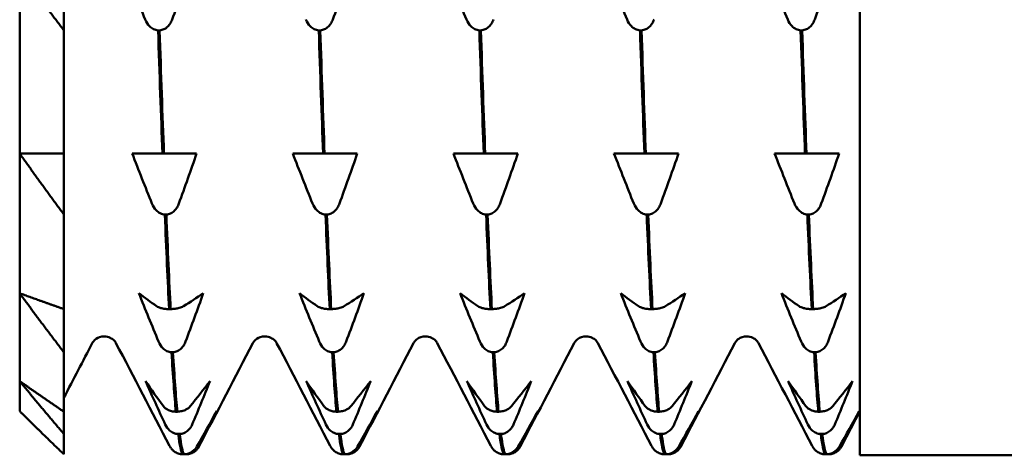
# Model space of a CAD drawing. Header units: millimetres. Extents: x 37 to 190, y 77 to 240.
# Tile 27 of 42: x 37 to 49, y 190 to 195. Entities that reach past the tile are written whole.
import ezdxf

# ---------------------------------------------------------------- set-up
doc = ezdxf.new("R2010")
doc.units = ezdxf.units.MM
doc.layers.add('Видимый контур (ГОСТ)', color=7, linetype='Continuous', lineweight=50)

msp = doc.modelspace()

# ---------------------------------------------------------------- linework, layer by layer
at = {"layer": 'Видимый контур (ГОСТ)'}
for p, q in [((46.972, 190.091), (46.972, 210.991)), ((37.472, 193.505), (37.472, 195.566)), ((37.972, 195.566), (37.972, 194.898)), ((37.972, 193.505), (37.972, 194.898)), ((39.054, 194.898), (39.037, 194.898)), ((40.87, 194.898), (40.853, 194.898)), ((42.686, 194.898), (42.669, 194.898)), ((44.502, 194.898), (44.485, 194.898)), ((46.318, 194.898), (46.301, 194.898)), ((37.472, 191.924), (37.472, 193.505)), ((37.972, 193.505), (37.972, 192.814)), ((38.743, 193.505), (38.944, 193.505)), ((38.944, 193.505), (39.086, 193.505)), ((39.086, 193.505), (39.103, 193.505)), ((39.103, 193.505), (39.249, 193.505)), ((39.249, 193.505), (39.472, 193.505)), ((40.559, 193.505), (40.761, 193.505)), ((40.761, 193.505), (40.902, 193.505)), ((40.902, 193.505), (40.919, 193.505)), ((40.919, 193.505), (41.065, 193.505)), ((41.065, 193.505), (41.289, 193.505)), ((42.375, 193.505), (42.577, 193.505)), ((42.577, 193.505), (42.718, 193.505)), ((42.718, 193.505), (42.735, 193.505)), ((42.735, 193.505), (42.881, 193.505)), ((42.881, 193.505), (43.105, 193.505)), ((44.191, 193.505), (44.393, 193.505)), ((44.393, 193.505), (44.534, 193.505)), ((44.534, 193.505), (44.551, 193.505)), ((44.551, 193.505), (44.697, 193.505)), ((44.697, 193.505), (44.921, 193.505)), ((46.007, 193.505), (46.209, 193.505)), ((46.209, 193.505), (46.35, 193.505)), ((46.35, 193.505), (46.367, 193.505)), ((46.367, 193.505), (46.513, 193.505)), ((46.513, 193.505), (46.737, 193.505)), ((37.972, 191.745), (37.972, 192.814)), ((39.13, 192.814), (39.113, 192.814)), ((40.946, 192.814), (40.929, 192.814)), ((42.762, 192.814), (42.745, 192.814)), ((44.578, 192.814), (44.561, 192.814)), ((46.394, 192.814), (46.377, 192.814)), ((37.472, 190.93), (37.472, 191.924)), ((37.972, 191.745), (37.972, 191.256)), ((39.161, 191.745), (39.178, 191.745)), ((40.977, 191.745), (40.994, 191.745)), ((42.794, 191.745), (42.811, 191.745)), ((44.61, 191.745), (44.627, 191.745)), ((46.426, 191.745), (46.443, 191.745)), ((37.972, 190.584), (37.972, 191.256)), ((39.205, 191.256), (39.188, 191.256)), ((41.021, 191.256), (41.004, 191.256)), ((42.838, 191.256), (42.821, 191.256)), ((44.654, 191.256), (44.637, 191.256)), ((46.47, 191.256), (46.453, 191.256)), ((37.472, 190.591), (37.472, 190.93)), ((37.972, 190.584), (37.972, 190.332)), ((39.237, 190.584), (39.254, 190.584)), ((41.053, 190.584), (41.07, 190.584)), ((42.869, 190.584), (42.886, 190.584)), ((44.685, 190.584), (44.702, 190.584)), ((46.501, 190.584), (46.518, 190.584)), ((46.972, 190.591), (46.767, 190.197)), ((37.972, 190.102), (37.972, 190.332)), ((39.281, 190.332), (39.264, 190.332)), ((41.097, 190.332), (41.08, 190.332)), ((42.913, 190.332), (42.896, 190.332)), ((44.729, 190.332), (44.712, 190.332)), ((46.545, 190.332), (46.528, 190.332)), ((39.313, 190.102), (39.33, 190.102)), ((39.357, 190.102), (39.34, 190.102)), ((41.129, 190.102), (41.146, 190.102)), ((41.173, 190.102), (41.156, 190.102)), ((42.945, 190.102), (42.962, 190.102)), ((42.989, 190.102), (42.972, 190.102)), ((44.761, 190.102), (44.778, 190.102)), ((44.805, 190.102), (44.788, 190.102)), ((46.577, 190.102), (46.594, 190.102)), ((46.621, 190.102), (46.604, 190.102)), ((46.972, 190.091), (49.972, 190.091))]:
    msp.add_line(p, q, dxfattribs=at)
for points in [[(37.972, 194.898), (37.71, 195.24), (37.472, 195.566)], [(37.972, 192.814), (37.71, 193.168), (37.472, 193.505)], [(37.472, 193.505), (37.71, 193.505), (37.972, 193.505)], [(37.972, 191.256), (37.71, 191.598), (37.472, 191.924)], [(37.472, 191.924), (37.71, 191.837), (37.972, 191.745)], [(37.972, 190.332), (37.71, 190.638), (37.472, 190.93)], [(37.472, 190.93), (37.71, 190.761), (37.972, 190.584)], [(37.472, 190.591), (37.71, 190.353), (37.972, 190.102)]]:
    msp.add_rational_spline(points, [1, 1.00057407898, 1], degree=2, dxfattribs=at)
for points in [[(38.891, 195.019), (38.816, 195.2), (38.741, 195.383), (38.667, 195.566)], [(39.397, 195.566), (39.331, 195.383), (39.264, 195.2), (39.195, 195.019)], [(41.213, 195.566), (41.147, 195.383), (41.08, 195.2), (41.011, 195.019)], [(42.523, 195.019), (42.448, 195.2), (42.373, 195.383), (42.3, 195.566)], [(44.339, 195.019), (44.264, 195.2), (44.189, 195.383), (44.116, 195.566)], [(46.156, 195.019), (46.08, 195.2), (46.005, 195.383), (45.932, 195.566)], [(46.661, 195.566), (46.595, 195.383), (46.528, 195.2), (46.46, 195.019)], [(39.037, 194.898), (39.053, 194.405), (39.069, 193.938), (39.086, 193.505)], [(39.103, 193.505), (39.086, 193.938), (39.07, 194.405), (39.054, 194.898)], [(40.853, 194.898), (40.869, 194.405), (40.886, 193.938), (40.902, 193.505)], [(40.919, 193.505), (40.903, 193.938), (40.886, 194.405), (40.87, 194.898)], [(42.669, 194.898), (42.685, 194.405), (42.702, 193.938), (42.718, 193.505)], [(42.735, 193.505), (42.719, 193.938), (42.702, 194.405), (42.686, 194.898)], [(44.485, 194.898), (44.502, 194.405), (44.518, 193.938), (44.534, 193.505)], [(44.551, 193.505), (44.535, 193.938), (44.519, 194.405), (44.502, 194.898)], [(46.301, 194.898), (46.318, 194.405), (46.334, 193.938), (46.35, 193.505)], [(46.367, 193.505), (46.351, 193.938), (46.335, 194.405), (46.318, 194.898)], [(38.967, 192.938), (38.891, 193.127), (38.817, 193.316), (38.743, 193.505)], [(39.472, 193.505), (39.407, 193.316), (39.339, 193.127), (39.271, 192.938)], [(40.783, 192.938), (40.707, 193.127), (40.633, 193.316), (40.559, 193.505)], [(41.289, 193.505), (41.223, 193.316), (41.155, 193.127), (41.087, 192.938)], [(42.599, 192.938), (42.524, 193.127), (42.449, 193.316), (42.375, 193.505)], [(43.105, 193.505), (43.039, 193.316), (42.971, 193.127), (42.903, 192.938)], [(44.415, 192.938), (44.34, 193.127), (44.265, 193.316), (44.191, 193.505)], [(44.921, 193.505), (44.855, 193.316), (44.788, 193.127), (44.719, 192.938)], [(46.231, 192.938), (46.156, 193.127), (46.081, 193.316), (46.007, 193.505)], [(46.737, 193.505), (46.671, 193.316), (46.604, 193.127), (46.535, 192.938)], [(39.113, 192.814), (39.129, 192.42), (39.145, 192.062), (39.161, 191.745)], [(39.178, 191.745), (39.162, 192.062), (39.146, 192.42), (39.13, 192.814)], [(40.929, 192.814), (40.945, 192.42), (40.961, 192.062), (40.977, 191.745)], [(40.994, 191.745), (40.978, 192.062), (40.962, 192.42), (40.946, 192.814)], [(42.745, 192.814), (42.761, 192.42), (42.777, 192.062), (42.794, 191.745)], [(42.811, 191.745), (42.794, 192.062), (42.778, 192.42), (42.762, 192.814)], [(44.561, 192.814), (44.577, 192.42), (44.593, 192.062), (44.61, 191.745)], [(44.627, 191.745), (44.61, 192.062), (44.594, 192.42), (44.578, 192.814)], [(46.377, 192.814), (46.393, 192.42), (46.41, 192.062), (46.426, 191.745)], [(46.443, 191.745), (46.427, 192.062), (46.41, 192.42), (46.394, 192.814)], [(38.819, 191.924), (38.885, 191.875), (38.952, 191.826), (39.02, 191.777)], [(39.042, 191.377), (38.967, 191.558), (38.892, 191.741), (38.819, 191.924)], [(39.324, 191.777), (39.4, 191.826), (39.474, 191.875), (39.548, 191.924)], [(39.548, 191.924), (39.482, 191.741), (39.415, 191.558), (39.347, 191.377)], [(40.635, 191.924), (40.701, 191.875), (40.768, 191.826), (40.836, 191.777)], [(40.859, 191.377), (40.783, 191.558), (40.708, 191.741), (40.635, 191.924)], [(41.14, 191.777), (41.216, 191.826), (41.291, 191.875), (41.364, 191.924)], [(41.364, 191.924), (41.298, 191.741), (41.231, 191.558), (41.163, 191.377)], [(42.451, 191.924), (42.517, 191.875), (42.584, 191.826), (42.652, 191.777)], [(42.675, 191.377), (42.599, 191.558), (42.524, 191.741), (42.451, 191.924)], [(42.956, 191.777), (43.032, 191.826), (43.107, 191.875), (43.18, 191.924)], [(43.18, 191.924), (43.114, 191.741), (43.047, 191.558), (42.979, 191.377)], [(44.267, 191.924), (44.333, 191.875), (44.4, 191.826), (44.468, 191.777)], [(44.491, 191.377), (44.415, 191.558), (44.341, 191.741), (44.267, 191.924)], [(44.773, 191.777), (44.848, 191.826), (44.923, 191.875), (44.996, 191.924)], [(44.996, 191.924), (44.931, 191.741), (44.863, 191.558), (44.795, 191.377)], [(46.083, 191.924), (46.149, 191.875), (46.216, 191.826), (46.284, 191.777)], [(46.307, 191.377), (46.231, 191.558), (46.157, 191.741), (46.083, 191.924)], [(46.589, 191.777), (46.664, 191.826), (46.739, 191.875), (46.812, 191.924)], [(46.812, 191.924), (46.747, 191.741), (46.679, 191.558), (46.611, 191.377)], [(38.293, 191.361), (38.186, 191.156), (38.079, 190.95), (37.972, 190.745)], [(39.167, 190.197), (38.965, 190.585), (38.763, 190.973), (38.56, 191.361)], [(40.109, 191.361), (39.907, 190.973), (39.704, 190.585), (39.502, 190.197)], [(40.983, 190.197), (40.781, 190.585), (40.579, 190.973), (40.377, 191.361)], [(41.925, 191.361), (41.723, 190.973), (41.521, 190.585), (41.318, 190.197)], [(42.799, 190.197), (42.597, 190.585), (42.395, 190.973), (42.193, 191.361)], [(43.741, 191.361), (43.539, 190.973), (43.337, 190.585), (43.134, 190.197)], [(44.615, 190.197), (44.413, 190.585), (44.211, 190.973), (44.009, 191.361)], [(45.557, 191.361), (45.355, 190.973), (45.153, 190.585), (44.951, 190.197)], [(46.432, 190.197), (46.229, 190.585), (46.027, 190.973), (45.825, 191.361)], [(39.188, 191.256), (39.205, 190.987), (39.221, 190.762), (39.237, 190.584)], [(39.254, 190.584), (39.238, 190.762), (39.222, 190.987), (39.205, 191.256)], [(41.004, 191.256), (41.021, 190.987), (41.037, 190.762), (41.053, 190.584)], [(41.07, 190.584), (41.054, 190.762), (41.038, 190.987), (41.021, 191.256)], [(42.821, 191.256), (42.837, 190.987), (42.853, 190.762), (42.869, 190.584)], [(42.886, 190.584), (42.87, 190.762), (42.854, 190.987), (42.838, 191.256)], [(44.637, 191.256), (44.653, 190.987), (44.669, 190.762), (44.685, 190.584)], [(44.702, 190.584), (44.686, 190.762), (44.67, 190.987), (44.654, 191.256)], [(46.453, 191.256), (46.469, 190.987), (46.485, 190.762), (46.501, 190.584)], [(46.518, 190.584), (46.502, 190.762), (46.486, 190.987), (46.47, 191.256)], [(38.894, 190.93), (38.96, 190.835), (39.027, 190.741), (39.096, 190.647)], [(39.118, 190.439), (39.043, 190.602), (38.968, 190.766), (38.894, 190.93)], [(39.4, 190.647), (39.475, 190.741), (39.55, 190.835), (39.624, 190.93)], [(39.624, 190.93), (39.558, 190.766), (39.491, 190.602), (39.422, 190.439)], [(40.71, 190.93), (40.776, 190.835), (40.844, 190.741), (40.912, 190.647)], [(40.934, 190.439), (40.859, 190.602), (40.784, 190.766), (40.71, 190.93)], [(41.216, 190.647), (41.291, 190.741), (41.366, 190.835), (41.44, 190.93)], [(41.44, 190.93), (41.374, 190.766), (41.307, 190.602), (41.238, 190.439)], [(42.527, 190.93), (42.592, 190.835), (42.66, 190.741), (42.728, 190.647)], [(42.75, 190.439), (42.675, 190.602), (42.6, 190.766), (42.527, 190.93)], [(43.032, 190.647), (43.108, 190.741), (43.182, 190.835), (43.256, 190.93)], [(43.256, 190.93), (43.19, 190.766), (43.123, 190.602), (43.055, 190.439)], [(44.343, 190.93), (44.408, 190.835), (44.476, 190.741), (44.544, 190.647)], [(44.566, 190.439), (44.491, 190.602), (44.416, 190.766), (44.343, 190.93)], [(44.848, 190.647), (44.924, 190.741), (44.998, 190.835), (45.072, 190.93)], [(45.072, 190.93), (45.006, 190.766), (44.939, 190.602), (44.871, 190.439)], [(46.159, 190.93), (46.225, 190.835), (46.292, 190.741), (46.36, 190.647)], [(46.383, 190.439), (46.307, 190.602), (46.232, 190.766), (46.159, 190.93)], [(46.664, 190.647), (46.74, 190.741), (46.815, 190.835), (46.888, 190.93)], [(46.888, 190.93), (46.822, 190.766), (46.755, 190.602), (46.687, 190.439)], [(39.476, 190.19), (39.551, 190.323), (39.626, 190.457), (39.699, 190.591)], [(39.699, 190.591), (39.634, 190.457), (39.566, 190.323), (39.498, 190.19)], [(41.292, 190.19), (41.367, 190.323), (41.442, 190.457), (41.516, 190.591)], [(41.516, 190.591), (41.45, 190.457), (41.382, 190.323), (41.314, 190.19)], [(43.108, 190.19), (43.183, 190.323), (43.258, 190.457), (43.332, 190.591)], [(43.332, 190.591), (43.266, 190.457), (43.198, 190.323), (43.13, 190.19)], [(44.924, 190.19), (44.999, 190.323), (45.074, 190.457), (45.148, 190.591)], [(45.148, 190.591), (45.082, 190.457), (45.015, 190.323), (44.946, 190.19)], [(46.74, 190.19), (46.815, 190.323), (46.89, 190.457), (46.964, 190.591)], [(46.964, 190.591), (46.898, 190.457), (46.831, 190.323), (46.762, 190.19)], [(39.264, 190.332), (39.28, 190.206), (39.296, 190.13), (39.313, 190.102)], [(39.33, 190.102), (39.313, 190.13), (39.297, 190.206), (39.281, 190.332)], [(41.08, 190.332), (41.096, 190.206), (41.113, 190.13), (41.129, 190.102)], [(41.146, 190.102), (41.13, 190.13), (41.113, 190.206), (41.097, 190.332)], [(42.896, 190.332), (42.912, 190.206), (42.929, 190.13), (42.945, 190.102)], [(42.962, 190.102), (42.946, 190.13), (42.929, 190.206), (42.913, 190.332)], [(44.712, 190.332), (44.729, 190.206), (44.745, 190.13), (44.761, 190.102)], [(44.778, 190.102), (44.762, 190.13), (44.746, 190.206), (44.729, 190.332)], [(46.528, 190.332), (46.545, 190.206), (46.561, 190.13), (46.577, 190.102)], [(46.594, 190.102), (46.578, 190.13), (46.562, 190.206), (46.545, 190.332)], [(39.182, 190.173), (39.176, 190.182), (39.171, 190.19), (39.167, 190.197)], [(39.502, 190.197), (39.498, 190.19), (39.494, 190.182), (39.488, 190.173)], [(40.998, 190.173), (40.992, 190.182), (40.987, 190.19), (40.983, 190.197)], [(41.318, 190.197), (41.314, 190.19), (41.31, 190.182), (41.304, 190.173)], [(42.814, 190.173), (42.808, 190.182), (42.803, 190.19), (42.799, 190.197)], [(43.134, 190.197), (43.131, 190.19), (43.126, 190.182), (43.12, 190.173)], [(44.63, 190.173), (44.624, 190.182), (44.619, 190.19), (44.615, 190.197)], [(44.951, 190.197), (44.947, 190.19), (44.942, 190.182), (44.936, 190.173)], [(46.446, 190.173), (46.44, 190.182), (46.435, 190.19), (46.432, 190.197)], [(46.767, 190.197), (46.763, 190.19), (46.758, 190.182), (46.752, 190.173)], [(39.34, 190.102), (39.338, 190.102), (39.336, 190.102), (39.335, 190.103)], [(41.156, 190.102), (41.154, 190.102), (41.152, 190.102), (41.151, 190.103)], [(42.972, 190.102), (42.97, 190.102), (42.969, 190.102), (42.967, 190.103)], [(44.788, 190.102), (44.786, 190.102), (44.785, 190.102), (44.783, 190.103)], [(46.604, 190.102), (46.602, 190.102), (46.601, 190.102), (46.599, 190.103)]]:
    msp.add_open_spline(points, degree=3, dxfattribs=at)
for points, knots in [([(39.037, 194.898), (39.019, 194.899), (39.002, 194.904), (38.968, 194.92), (38.953, 194.931), (38.92, 194.965), (38.903, 194.99), (38.891, 195.019)], [-0.02228821, -0.02228821, -0.02228821, -0.02228821, -0.01619448, -0.01619448, -0.00966289, -0.00966289, 0, 0, 0, 0]), ([(39.195, 195.019), (39.19, 195.004), (39.183, 194.99), (39.167, 194.964), (39.158, 194.953), (39.134, 194.929), (39.119, 194.918), (39.087, 194.904), (39.071, 194.899), (39.054, 194.898)], [-0.01992, -0.01992, -0.01992, -0.01992, -0.0151496, -0.0151496, -0.01067581, -0.01067581, -0.00499702, -0.00499702, 0, 0, 0, 0]), ([(40.853, 194.898), (40.835, 194.899), (40.818, 194.904), (40.785, 194.92), (40.769, 194.931), (40.736, 194.965), (40.719, 194.99), (40.707, 195.019)], [-0.02228821, -0.02228821, -0.02228821, -0.02228821, -0.01619448, -0.01619448, -0.00966289, -0.00966289, 0, 0, 0, 0]), ([(41.011, 195.019), (41.006, 195.004), (40.999, 194.99), (40.983, 194.964), (40.974, 194.953), (40.95, 194.929), (40.935, 194.918), (40.903, 194.904), (40.887, 194.899), (40.87, 194.898)], [-0.01992, -0.01992, -0.01992, -0.01992, -0.0151496, -0.0151496, -0.01067581, -0.01067581, -0.00499702, -0.00499702, 0, 0, 0, 0]), ([(42.669, 194.898), (42.651, 194.899), (42.634, 194.904), (42.601, 194.92), (42.585, 194.931), (42.552, 194.965), (42.535, 194.99), (42.523, 195.019)], [-0.02228821, -0.02228821, -0.02228821, -0.02228821, -0.01619448, -0.01619448, -0.00966289, -0.00966289, 0, 0, 0, 0]), ([(42.828, 195.019), (42.822, 195.004), (42.815, 194.99), (42.799, 194.964), (42.79, 194.953), (42.766, 194.929), (42.751, 194.918), (42.719, 194.904), (42.703, 194.899), (42.686, 194.898)], [-0.01992, -0.01992, -0.01992, -0.01992, -0.0151496, -0.0151496, -0.01067581, -0.01067581, -0.00499702, -0.00499702, 0, 0, 0, 0]), ([(44.485, 194.898), (44.467, 194.899), (44.45, 194.904), (44.417, 194.92), (44.401, 194.931), (44.368, 194.965), (44.351, 194.99), (44.339, 195.019)], [-0.02228821, -0.02228821, -0.02228821, -0.02228821, -0.01619448, -0.01619448, -0.00966289, -0.00966289, 0, 0, 0, 0]), ([(44.644, 195.019), (44.638, 195.004), (44.631, 194.99), (44.615, 194.964), (44.606, 194.953), (44.583, 194.929), (44.567, 194.918), (44.535, 194.904), (44.519, 194.899), (44.502, 194.898)], [-0.01992, -0.01992, -0.01992, -0.01992, -0.0151496, -0.0151496, -0.01067581, -0.01067581, -0.00499702, -0.00499702, 0, 0, 0, 0]), ([(46.301, 194.898), (46.284, 194.899), (46.266, 194.904), (46.233, 194.92), (46.217, 194.931), (46.184, 194.965), (46.167, 194.99), (46.156, 195.019)], [-0.02228821, -0.02228821, -0.02228821, -0.02228821, -0.01619448, -0.01619448, -0.00966289, -0.00966289, 0, 0, 0, 0]), ([(46.46, 195.019), (46.454, 195.004), (46.447, 194.99), (46.431, 194.964), (46.422, 194.953), (46.399, 194.929), (46.383, 194.918), (46.351, 194.904), (46.335, 194.899), (46.318, 194.898)], [-0.01992, -0.01992, -0.01992, -0.01992, -0.0151496, -0.0151496, -0.01067581, -0.01067581, -0.00499702, -0.00499702, 0, 0, 0, 0]), ([(39.113, 192.814), (39.095, 192.815), (39.078, 192.82), (39.044, 192.837), (39.029, 192.848), (38.995, 192.883), (38.979, 192.909), (38.967, 192.938)], [-0.02228821, -0.02228821, -0.02228821, -0.02228821, -0.01619448, -0.01619448, -0.00966289, -0.00966289, 0, 0, 0, 0]), ([(39.271, 192.938), (39.266, 192.923), (39.259, 192.909), (39.243, 192.882), (39.234, 192.87), (39.21, 192.846), (39.195, 192.835), (39.162, 192.819), (39.146, 192.815), (39.13, 192.814)], [-0.01992, -0.01992, -0.01992, -0.01992, -0.0151496, -0.0151496, -0.01067581, -0.01067581, -0.00499702, -0.00499702, 0, 0, 0, 0]), ([(40.929, 192.814), (40.911, 192.815), (40.894, 192.82), (40.86, 192.837), (40.845, 192.848), (40.811, 192.883), (40.795, 192.909), (40.783, 192.938)], [-0.02228821, -0.02228821, -0.02228821, -0.02228821, -0.01619448, -0.01619448, -0.00966289, -0.00966289, 0, 0, 0, 0]), ([(41.087, 192.938), (41.082, 192.923), (41.075, 192.909), (41.059, 192.882), (41.05, 192.87), (41.026, 192.846), (41.011, 192.835), (40.979, 192.819), (40.962, 192.815), (40.946, 192.814)], [-0.01992, -0.01992, -0.01992, -0.01992, -0.0151496, -0.0151496, -0.01067581, -0.01067581, -0.00499702, -0.00499702, 0, 0, 0, 0]), ([(42.745, 192.814), (42.727, 192.815), (42.71, 192.82), (42.676, 192.837), (42.661, 192.848), (42.627, 192.883), (42.611, 192.909), (42.599, 192.938)], [-0.02228821, -0.02228821, -0.02228821, -0.02228821, -0.01619448, -0.01619448, -0.00966289, -0.00966289, 0, 0, 0, 0]), ([(42.903, 192.938), (42.898, 192.923), (42.891, 192.909), (42.875, 192.882), (42.866, 192.87), (42.842, 192.846), (42.827, 192.835), (42.795, 192.819), (42.779, 192.815), (42.762, 192.814)], [-0.01992, -0.01992, -0.01992, -0.01992, -0.0151496, -0.0151496, -0.01067581, -0.01067581, -0.00499702, -0.00499702, 0, 0, 0, 0]), ([(44.561, 192.814), (44.543, 192.815), (44.526, 192.82), (44.492, 192.837), (44.477, 192.848), (44.444, 192.883), (44.427, 192.909), (44.415, 192.938)], [-0.02228821, -0.02228821, -0.02228821, -0.02228821, -0.01619448, -0.01619448, -0.00966289, -0.00966289, 0, 0, 0, 0]), ([(44.719, 192.938), (44.714, 192.923), (44.707, 192.909), (44.691, 192.882), (44.682, 192.87), (44.658, 192.846), (44.643, 192.835), (44.611, 192.819), (44.595, 192.815), (44.578, 192.814)], [-0.01992, -0.01992, -0.01992, -0.01992, -0.0151496, -0.0151496, -0.01067581, -0.01067581, -0.00499702, -0.00499702, 0, 0, 0, 0]), ([(46.377, 192.814), (46.359, 192.815), (46.342, 192.82), (46.309, 192.837), (46.293, 192.848), (46.26, 192.883), (46.243, 192.909), (46.231, 192.938)], [-0.02228821, -0.02228821, -0.02228821, -0.02228821, -0.01619448, -0.01619448, -0.00966289, -0.00966289, 0, 0, 0, 0]), ([(46.535, 192.938), (46.53, 192.923), (46.523, 192.909), (46.507, 192.882), (46.498, 192.87), (46.474, 192.846), (46.459, 192.835), (46.427, 192.819), (46.411, 192.815), (46.394, 192.814)], [-0.01992, -0.01992, -0.01992, -0.01992, -0.0151496, -0.0151496, -0.01067581, -0.01067581, -0.00499702, -0.00499702, 0, 0, 0, 0]), ([(39.02, 191.777), (39.026, 191.773), (39.032, 191.77), (39.048, 191.763), (39.058, 191.76), (39.081, 191.753), (39.096, 191.75), (39.129, 191.746), (39.145, 191.745), (39.161, 191.745)], [-0.01992, -0.01992, -0.01992, -0.01992, -0.0151496, -0.0151496, -0.01067581, -0.01067581, -0.00499702, -0.00499702, 0, 0, 0, 0]), ([(39.178, 191.745), (39.196, 191.745), (39.214, 191.747), (39.247, 191.751), (39.262, 191.754), (39.296, 191.763), (39.312, 191.769), (39.324, 191.777)], [-0.02228821, -0.02228821, -0.02228821, -0.02228821, -0.01619448, -0.01619448, -0.00966289, -0.00966289, 0, 0, 0, 0]), ([(40.836, 191.777), (40.842, 191.773), (40.848, 191.77), (40.865, 191.763), (40.874, 191.76), (40.897, 191.753), (40.913, 191.75), (40.945, 191.746), (40.961, 191.745), (40.977, 191.745)], [-0.01992, -0.01992, -0.01992, -0.01992, -0.0151496, -0.0151496, -0.01067581, -0.01067581, -0.00499702, -0.00499702, 0, 0, 0, 0]), ([(40.994, 191.745), (41.012, 191.745), (41.03, 191.747), (41.063, 191.751), (41.079, 191.754), (41.112, 191.763), (41.128, 191.769), (41.14, 191.777)], [-0.02228821, -0.02228821, -0.02228821, -0.02228821, -0.01619448, -0.01619448, -0.00966289, -0.00966289, 0, 0, 0, 0]), ([(42.652, 191.777), (42.658, 191.773), (42.665, 191.77), (42.681, 191.763), (42.69, 191.76), (42.713, 191.753), (42.729, 191.75), (42.761, 191.746), (42.777, 191.745), (42.794, 191.745)], [-0.01992, -0.01992, -0.01992, -0.01992, -0.0151496, -0.0151496, -0.01067581, -0.01067581, -0.00499702, -0.00499702, 0, 0, 0, 0]), ([(42.811, 191.745), (42.828, 191.745), (42.846, 191.747), (42.879, 191.751), (42.895, 191.754), (42.928, 191.763), (42.944, 191.769), (42.956, 191.777)], [-0.02228821, -0.02228821, -0.02228821, -0.02228821, -0.01619448, -0.01619448, -0.00966289, -0.00966289, 0, 0, 0, 0]), ([(44.468, 191.777), (44.474, 191.773), (44.481, 191.77), (44.497, 191.763), (44.506, 191.76), (44.529, 191.753), (44.545, 191.75), (44.577, 191.746), (44.593, 191.745), (44.61, 191.745)], [-0.01992, -0.01992, -0.01992, -0.01992, -0.0151496, -0.0151496, -0.01067581, -0.01067581, -0.00499702, -0.00499702, 0, 0, 0, 0]), ([(44.627, 191.745), (44.645, 191.745), (44.662, 191.747), (44.695, 191.751), (44.711, 191.754), (44.744, 191.763), (44.761, 191.769), (44.773, 191.777)], [-0.02228821, -0.02228821, -0.02228821, -0.02228821, -0.01619448, -0.01619448, -0.00966289, -0.00966289, 0, 0, 0, 0]), ([(46.284, 191.777), (46.29, 191.773), (46.297, 191.77), (46.313, 191.763), (46.322, 191.76), (46.346, 191.753), (46.361, 191.75), (46.393, 191.746), (46.409, 191.745), (46.426, 191.745)], [-0.01992, -0.01992, -0.01992, -0.01992, -0.0151496, -0.0151496, -0.01067581, -0.01067581, -0.00499702, -0.00499702, 0, 0, 0, 0]), ([(46.443, 191.745), (46.461, 191.745), (46.478, 191.747), (46.511, 191.751), (46.527, 191.754), (46.56, 191.763), (46.577, 191.769), (46.589, 191.777)], [-0.02228821, -0.02228821, -0.02228821, -0.02228821, -0.01619448, -0.01619448, -0.00966289, -0.00966289, 0, 0, 0, 0]), ([(38.427, 191.436), (38.391, 191.436), (38.357, 191.422), (38.319, 191.396), (38.309, 191.384), (38.297, 191.369), (38.294, 191.364), (38.293, 191.361)], [0, 0, 0, 0, 0.0219886, 0.0219886, 0.04094287, 0.04094287, 0.05822789, 0.05822789, 0.05822789, 0.05822789]), ([(38.56, 191.361), (38.558, 191.366), (38.553, 191.376), (38.526, 191.402), (38.513, 191.412), (38.476, 191.43), (38.452, 191.436), (38.427, 191.436)], [0, 0, 0, 0, 0.02814735, 0.02814735, 0.04292595, 0.04292595, 0.05825305, 0.05825305, 0.05825305, 0.05825305]), ([(39.188, 191.256), (39.17, 191.258), (39.153, 191.262), (39.12, 191.278), (39.104, 191.289), (39.071, 191.323), (39.054, 191.348), (39.042, 191.377)], [-0.02228821, -0.02228821, -0.02228821, -0.02228821, -0.01619448, -0.01619448, -0.00966289, -0.00966289, 0, 0, 0, 0]), ([(39.347, 191.377), (39.341, 191.362), (39.334, 191.348), (39.318, 191.322), (39.309, 191.311), (39.286, 191.287), (39.27, 191.276), (39.238, 191.262), (39.222, 191.257), (39.205, 191.256)], [-0.01992, -0.01992, -0.01992, -0.01992, -0.0151496, -0.0151496, -0.01067581, -0.01067581, -0.00499702, -0.00499702, 0, 0, 0, 0]), ([(40.243, 191.436), (40.207, 191.436), (40.173, 191.422), (40.135, 191.396), (40.125, 191.384), (40.113, 191.369), (40.111, 191.364), (40.109, 191.361)], [0, 0, 0, 0, 0.0219886, 0.0219886, 0.04094287, 0.04094287, 0.05822789, 0.05822789, 0.05822789, 0.05822789]), ([(40.377, 191.361), (40.374, 191.366), (40.369, 191.376), (40.343, 191.402), (40.329, 191.412), (40.292, 191.43), (40.268, 191.436), (40.243, 191.436)], [0, 0, 0, 0, 0.02814735, 0.02814735, 0.04292595, 0.04292595, 0.05825305, 0.05825305, 0.05825305, 0.05825305]), ([(41.004, 191.256), (40.987, 191.258), (40.969, 191.262), (40.936, 191.278), (40.92, 191.289), (40.887, 191.323), (40.871, 191.348), (40.859, 191.377)], [-0.02228821, -0.02228821, -0.02228821, -0.02228821, -0.01619448, -0.01619448, -0.00966289, -0.00966289, 0, 0, 0, 0]), ([(41.163, 191.377), (41.157, 191.362), (41.15, 191.348), (41.134, 191.322), (41.125, 191.311), (41.102, 191.287), (41.086, 191.276), (41.054, 191.262), (41.038, 191.257), (41.021, 191.256)], [-0.01992, -0.01992, -0.01992, -0.01992, -0.0151496, -0.0151496, -0.01067581, -0.01067581, -0.00499702, -0.00499702, 0, 0, 0, 0]), ([(42.059, 191.436), (42.023, 191.436), (41.989, 191.422), (41.951, 191.396), (41.941, 191.384), (41.929, 191.369), (41.927, 191.364), (41.925, 191.361)], [0, 0, 0, 0, 0.0219886, 0.0219886, 0.04094287, 0.04094287, 0.05822789, 0.05822789, 0.05822789, 0.05822789]), ([(42.193, 191.361), (42.19, 191.366), (42.185, 191.376), (42.159, 191.402), (42.145, 191.412), (42.108, 191.43), (42.084, 191.436), (42.059, 191.436)], [0, 0, 0, 0, 0.02814735, 0.02814735, 0.04292595, 0.04292595, 0.05825305, 0.05825305, 0.05825305, 0.05825305]), ([(42.821, 191.256), (42.803, 191.258), (42.785, 191.262), (42.752, 191.278), (42.737, 191.289), (42.703, 191.323), (42.687, 191.348), (42.675, 191.377)], [-0.02228821, -0.02228821, -0.02228821, -0.02228821, -0.01619448, -0.01619448, -0.00966289, -0.00966289, 0, 0, 0, 0]), ([(42.979, 191.377), (42.973, 191.362), (42.967, 191.348), (42.951, 191.322), (42.941, 191.311), (42.918, 191.287), (42.902, 191.276), (42.87, 191.262), (42.854, 191.257), (42.838, 191.256)], [-0.01992, -0.01992, -0.01992, -0.01992, -0.0151496, -0.0151496, -0.01067581, -0.01067581, -0.00499702, -0.00499702, 0, 0, 0, 0]), ([(43.875, 191.436), (43.839, 191.436), (43.805, 191.422), (43.767, 191.396), (43.757, 191.384), (43.745, 191.369), (43.743, 191.364), (43.741, 191.361)], [0, 0, 0, 0, 0.0219886, 0.0219886, 0.04094287, 0.04094287, 0.05822789, 0.05822789, 0.05822789, 0.05822789]), ([(44.009, 191.361), (44.006, 191.366), (44.001, 191.376), (43.975, 191.402), (43.962, 191.412), (43.924, 191.43), (43.9, 191.436), (43.875, 191.436)], [0, 0, 0, 0, 0.02814735, 0.02814735, 0.04292595, 0.04292595, 0.05825305, 0.05825305, 0.05825305, 0.05825305]), ([(44.637, 191.256), (44.619, 191.258), (44.601, 191.262), (44.568, 191.278), (44.553, 191.289), (44.519, 191.323), (44.503, 191.348), (44.491, 191.377)], [-0.02228821, -0.02228821, -0.02228821, -0.02228821, -0.01619448, -0.01619448, -0.00966289, -0.00966289, 0, 0, 0, 0]), ([(44.795, 191.377), (44.789, 191.362), (44.783, 191.348), (44.767, 191.322), (44.758, 191.311), (44.734, 191.287), (44.719, 191.276), (44.686, 191.262), (44.67, 191.257), (44.654, 191.256)], [-0.01992, -0.01992, -0.01992, -0.01992, -0.0151496, -0.0151496, -0.01067581, -0.01067581, -0.00499702, -0.00499702, 0, 0, 0, 0]), ([(45.691, 191.436), (45.655, 191.436), (45.621, 191.422), (45.583, 191.396), (45.573, 191.384), (45.562, 191.369), (45.559, 191.364), (45.557, 191.361)], [0, 0, 0, 0, 0.0219886, 0.0219886, 0.04094287, 0.04094287, 0.05822789, 0.05822789, 0.05822789, 0.05822789]), ([(45.825, 191.361), (45.822, 191.366), (45.817, 191.376), (45.791, 191.402), (45.778, 191.412), (45.741, 191.43), (45.716, 191.436), (45.691, 191.436)], [0, 0, 0, 0, 0.02814735, 0.02814735, 0.04292595, 0.04292595, 0.05825305, 0.05825305, 0.05825305, 0.05825305]), ([(46.453, 191.256), (46.435, 191.258), (46.418, 191.262), (46.384, 191.278), (46.369, 191.289), (46.335, 191.323), (46.319, 191.348), (46.307, 191.377)], [-0.02228821, -0.02228821, -0.02228821, -0.02228821, -0.01619448, -0.01619448, -0.00966289, -0.00966289, 0, 0, 0, 0]), ([(46.611, 191.377), (46.606, 191.362), (46.599, 191.348), (46.583, 191.322), (46.574, 191.311), (46.55, 191.287), (46.535, 191.276), (46.502, 191.262), (46.486, 191.257), (46.47, 191.256)], [-0.01992, -0.01992, -0.01992, -0.01992, -0.0151496, -0.0151496, -0.01067581, -0.01067581, -0.00499702, -0.00499702, 0, 0, 0, 0]), ([(39.096, 190.647), (39.101, 190.639), (39.108, 190.632), (39.124, 190.619), (39.133, 190.613), (39.157, 190.6), (39.172, 190.595), (39.204, 190.587), (39.22, 190.585), (39.237, 190.584)], [-0.01992, -0.01992, -0.01992, -0.01992, -0.0151496, -0.0151496, -0.01067581, -0.01067581, -0.00499702, -0.00499702, 0, 0, 0, 0]), ([(39.254, 190.584), (39.272, 190.585), (39.289, 190.587), (39.323, 190.596), (39.338, 190.601), (39.371, 190.619), (39.388, 190.632), (39.4, 190.647)], [-0.02228821, -0.02228821, -0.02228821, -0.02228821, -0.01619448, -0.01619448, -0.00966289, -0.00966289, 0, 0, 0, 0]), ([(40.912, 190.647), (40.917, 190.639), (40.924, 190.632), (40.94, 190.619), (40.949, 190.613), (40.973, 190.6), (40.988, 190.595), (41.02, 190.587), (41.037, 190.585), (41.053, 190.584)], [-0.01992, -0.01992, -0.01992, -0.01992, -0.0151496, -0.0151496, -0.01067581, -0.01067581, -0.00499702, -0.00499702, 0, 0, 0, 0]), ([(41.07, 190.584), (41.088, 190.585), (41.105, 190.587), (41.139, 190.596), (41.154, 190.601), (41.188, 190.619), (41.204, 190.632), (41.216, 190.647)], [-0.02228821, -0.02228821, -0.02228821, -0.02228821, -0.01619448, -0.01619448, -0.00966289, -0.00966289, 0, 0, 0, 0]), ([(42.728, 190.647), (42.733, 190.639), (42.74, 190.632), (42.756, 190.619), (42.765, 190.613), (42.789, 190.6), (42.804, 190.595), (42.837, 190.587), (42.853, 190.585), (42.869, 190.584)], [-0.01992, -0.01992, -0.01992, -0.01992, -0.0151496, -0.0151496, -0.01067581, -0.01067581, -0.00499702, -0.00499702, 0, 0, 0, 0]), ([(42.886, 190.584), (42.904, 190.585), (42.921, 190.587), (42.955, 190.596), (42.97, 190.601), (43.004, 190.619), (43.02, 190.632), (43.032, 190.647)], [-0.02228821, -0.02228821, -0.02228821, -0.02228821, -0.01619448, -0.01619448, -0.00966289, -0.00966289, 0, 0, 0, 0]), ([(44.544, 190.647), (44.55, 190.639), (44.556, 190.632), (44.572, 190.619), (44.581, 190.613), (44.605, 190.6), (44.62, 190.595), (44.653, 190.587), (44.669, 190.585), (44.685, 190.584)], [-0.01992, -0.01992, -0.01992, -0.01992, -0.0151496, -0.0151496, -0.01067581, -0.01067581, -0.00499702, -0.00499702, 0, 0, 0, 0]), ([(44.702, 190.584), (44.72, 190.585), (44.738, 190.587), (44.771, 190.596), (44.786, 190.601), (44.82, 190.619), (44.836, 190.632), (44.848, 190.647)], [-0.02228821, -0.02228821, -0.02228821, -0.02228821, -0.01619448, -0.01619448, -0.00966289, -0.00966289, 0, 0, 0, 0]), ([(46.36, 190.647), (46.366, 190.639), (46.372, 190.632), (46.388, 190.619), (46.398, 190.613), (46.421, 190.6), (46.437, 190.595), (46.469, 190.587), (46.485, 190.585), (46.501, 190.584)], [-0.01992, -0.01992, -0.01992, -0.01992, -0.0151496, -0.0151496, -0.01067581, -0.01067581, -0.00499702, -0.00499702, 0, 0, 0, 0]), ([(46.518, 190.584), (46.536, 190.585), (46.554, 190.587), (46.587, 190.596), (46.602, 190.601), (46.636, 190.619), (46.652, 190.632), (46.664, 190.647)], [-0.02228821, -0.02228821, -0.02228821, -0.02228821, -0.01619448, -0.01619448, -0.00966289, -0.00966289, 0, 0, 0, 0]), ([(39.264, 190.332), (39.246, 190.332), (39.229, 190.337), (39.195, 190.351), (39.18, 190.361), (39.147, 190.391), (39.13, 190.413), (39.118, 190.439)], [-0.02228821, -0.02228821, -0.02228821, -0.02228821, -0.01619448, -0.01619448, -0.00966289, -0.00966289, 0, 0, 0, 0]), ([(39.422, 190.439), (39.417, 190.426), (39.41, 190.414), (39.394, 190.391), (39.385, 190.38), (39.361, 190.359), (39.346, 190.349), (39.314, 190.336), (39.298, 190.332), (39.281, 190.332)], [-0.01992, -0.01992, -0.01992, -0.01992, -0.0151496, -0.0151496, -0.01067581, -0.01067581, -0.00499702, -0.00499702, 0, 0, 0, 0]), ([(41.08, 190.332), (41.062, 190.332), (41.045, 190.337), (41.012, 190.351), (40.996, 190.361), (40.963, 190.391), (40.946, 190.413), (40.934, 190.439)], [-0.02228821, -0.02228821, -0.02228821, -0.02228821, -0.01619448, -0.01619448, -0.00966289, -0.00966289, 0, 0, 0, 0]), ([(41.238, 190.439), (41.233, 190.426), (41.226, 190.414), (41.21, 190.391), (41.201, 190.38), (41.177, 190.359), (41.162, 190.349), (41.13, 190.336), (41.114, 190.332), (41.097, 190.332)], [-0.01992, -0.01992, -0.01992, -0.01992, -0.0151496, -0.0151496, -0.01067581, -0.01067581, -0.00499702, -0.00499702, 0, 0, 0, 0]), ([(42.896, 190.332), (42.878, 190.332), (42.861, 190.337), (42.828, 190.351), (42.812, 190.361), (42.779, 190.391), (42.762, 190.413), (42.75, 190.439)], [-0.02228821, -0.02228821, -0.02228821, -0.02228821, -0.01619448, -0.01619448, -0.00966289, -0.00966289, 0, 0, 0, 0]), ([(43.055, 190.439), (43.049, 190.426), (43.042, 190.414), (43.026, 190.391), (43.017, 190.38), (42.993, 190.359), (42.978, 190.349), (42.946, 190.336), (42.93, 190.332), (42.913, 190.332)], [-0.01992, -0.01992, -0.01992, -0.01992, -0.0151496, -0.0151496, -0.01067581, -0.01067581, -0.00499702, -0.00499702, 0, 0, 0, 0]), ([(44.712, 190.332), (44.694, 190.332), (44.677, 190.337), (44.644, 190.351), (44.628, 190.361), (44.595, 190.391), (44.578, 190.413), (44.566, 190.439)], [-0.02228821, -0.02228821, -0.02228821, -0.02228821, -0.01619448, -0.01619448, -0.00966289, -0.00966289, 0, 0, 0, 0]), ([(44.871, 190.439), (44.865, 190.426), (44.858, 190.414), (44.842, 190.391), (44.833, 190.38), (44.81, 190.359), (44.794, 190.349), (44.762, 190.336), (44.746, 190.332), (44.729, 190.332)], [-0.01992, -0.01992, -0.01992, -0.01992, -0.0151496, -0.0151496, -0.01067581, -0.01067581, -0.00499702, -0.00499702, 0, 0, 0, 0]), ([(46.528, 190.332), (46.511, 190.332), (46.493, 190.337), (46.46, 190.351), (46.444, 190.361), (46.411, 190.391), (46.395, 190.413), (46.383, 190.439)], [-0.02228821, -0.02228821, -0.02228821, -0.02228821, -0.01619448, -0.01619448, -0.00966289, -0.00966289, 0, 0, 0, 0]), ([(46.687, 190.439), (46.681, 190.426), (46.674, 190.414), (46.658, 190.391), (46.649, 190.38), (46.626, 190.359), (46.61, 190.349), (46.578, 190.336), (46.562, 190.332), (46.545, 190.332)], [-0.01992, -0.01992, -0.01992, -0.01992, -0.0151496, -0.0151496, -0.01067581, -0.01067581, -0.00499702, -0.00499702, 0, 0, 0, 0]), ([(39.182, 190.173), (39.185, 190.168), (39.188, 190.164), (39.2, 190.151), (39.209, 190.142), (39.232, 190.125), (39.248, 190.117), (39.28, 190.106), (39.296, 190.103), (39.313, 190.102)], [-0.0172479, -0.0172479, -0.0172479, -0.0172479, -0.0151496, -0.0151496, -0.01067581, -0.01067581, -0.00499702, -0.00499702, 0, 0, 0, 0]), ([(39.33, 190.102), (39.348, 190.103), (39.365, 190.106), (39.398, 190.118), (39.414, 190.126), (39.447, 190.151), (39.464, 190.169), (39.476, 190.19)], [-0.02228821, -0.02228821, -0.02228821, -0.02228821, -0.01619448, -0.01619448, -0.00966289, -0.00966289, 0, 0, 0, 0]), ([(39.498, 190.19), (39.493, 190.18), (39.486, 190.169), (39.47, 190.151), (39.461, 190.142), (39.437, 190.125), (39.422, 190.117), (39.389, 190.106), (39.373, 190.103), (39.357, 190.102)], [-0.01992, -0.01992, -0.01992, -0.01992, -0.0151496, -0.0151496, -0.01067581, -0.01067581, -0.00499702, -0.00499702, 0, 0, 0, 0]), ([(40.998, 190.173), (41.001, 190.168), (41.004, 190.164), (41.016, 190.151), (41.025, 190.142), (41.049, 190.125), (41.064, 190.117), (41.096, 190.106), (41.112, 190.103), (41.129, 190.102)], [-0.0172479, -0.0172479, -0.0172479, -0.0172479, -0.0151496, -0.0151496, -0.01067581, -0.01067581, -0.00499702, -0.00499702, 0, 0, 0, 0]), ([(41.146, 190.102), (41.164, 190.103), (41.181, 190.106), (41.214, 190.118), (41.23, 190.126), (41.263, 190.151), (41.28, 190.169), (41.292, 190.19)], [-0.02228821, -0.02228821, -0.02228821, -0.02228821, -0.01619448, -0.01619448, -0.00966289, -0.00966289, 0, 0, 0, 0]), ([(41.314, 190.19), (41.309, 190.18), (41.302, 190.169), (41.286, 190.151), (41.277, 190.142), (41.253, 190.125), (41.238, 190.117), (41.206, 190.106), (41.189, 190.103), (41.173, 190.102)], [-0.01992, -0.01992, -0.01992, -0.01992, -0.0151496, -0.0151496, -0.01067581, -0.01067581, -0.00499702, -0.00499702, 0, 0, 0, 0]), ([(42.814, 190.173), (42.817, 190.168), (42.821, 190.164), (42.832, 190.151), (42.841, 190.142), (42.865, 190.125), (42.88, 190.117), (42.912, 190.106), (42.928, 190.103), (42.945, 190.102)], [-0.0172479, -0.0172479, -0.0172479, -0.0172479, -0.0151496, -0.0151496, -0.01067581, -0.01067581, -0.00499702, -0.00499702, 0, 0, 0, 0]), ([(42.962, 190.102), (42.98, 190.103), (42.997, 190.106), (43.03, 190.118), (43.046, 190.126), (43.079, 190.151), (43.096, 190.169), (43.108, 190.19)], [-0.02228821, -0.02228821, -0.02228821, -0.02228821, -0.01619448, -0.01619448, -0.00966289, -0.00966289, 0, 0, 0, 0]), ([(43.13, 190.19), (43.125, 190.18), (43.118, 190.169), (43.102, 190.151), (43.093, 190.142), (43.069, 190.125), (43.054, 190.117), (43.022, 190.106), (43.006, 190.103), (42.989, 190.102)], [-0.01992, -0.01992, -0.01992, -0.01992, -0.0151496, -0.0151496, -0.01067581, -0.01067581, -0.00499702, -0.00499702, 0, 0, 0, 0]), ([(44.63, 190.173), (44.633, 190.168), (44.637, 190.164), (44.648, 190.151), (44.657, 190.142), (44.681, 190.125), (44.696, 190.117), (44.728, 190.106), (44.744, 190.103), (44.761, 190.102)], [-0.0172479, -0.0172479, -0.0172479, -0.0172479, -0.0151496, -0.0151496, -0.01067581, -0.01067581, -0.00499702, -0.00499702, 0, 0, 0, 0]), ([(44.778, 190.102), (44.796, 190.103), (44.813, 190.106), (44.847, 190.118), (44.862, 190.126), (44.895, 190.151), (44.912, 190.169), (44.924, 190.19)], [-0.02228821, -0.02228821, -0.02228821, -0.02228821, -0.01619448, -0.01619448, -0.00966289, -0.00966289, 0, 0, 0, 0]), ([(44.946, 190.19), (44.941, 190.18), (44.934, 190.169), (44.918, 190.151), (44.909, 190.142), (44.885, 190.125), (44.87, 190.117), (44.838, 190.106), (44.822, 190.103), (44.805, 190.102)], [-0.01992, -0.01992, -0.01992, -0.01992, -0.0151496, -0.0151496, -0.01067581, -0.01067581, -0.00499702, -0.00499702, 0, 0, 0, 0]), ([(46.446, 190.173), (46.449, 190.168), (46.453, 190.164), (46.464, 190.151), (46.473, 190.142), (46.497, 190.125), (46.512, 190.117), (46.544, 190.106), (46.56, 190.103), (46.577, 190.102)], [-0.0172479, -0.0172479, -0.0172479, -0.0172479, -0.0151496, -0.0151496, -0.01067581, -0.01067581, -0.00499702, -0.00499702, 0, 0, 0, 0]), ([(46.594, 190.102), (46.612, 190.103), (46.629, 190.106), (46.663, 190.118), (46.678, 190.126), (46.712, 190.151), (46.728, 190.169), (46.74, 190.19)], [-0.02228821, -0.02228821, -0.02228821, -0.02228821, -0.01619448, -0.01619448, -0.00966289, -0.00966289, 0, 0, 0, 0]), ([(46.762, 190.19), (46.757, 190.18), (46.75, 190.169), (46.734, 190.151), (46.725, 190.142), (46.701, 190.125), (46.686, 190.117), (46.654, 190.106), (46.638, 190.103), (46.621, 190.102)], [-0.01992, -0.01992, -0.01992, -0.01992, -0.0151496, -0.0151496, -0.01067581, -0.01067581, -0.00499702, -0.00499702, 0, 0, 0, 0])]:
    msp.add_open_spline(points, degree=3, knots=knots, dxfattribs=at)

doc.saveas('drawing.dxf')
